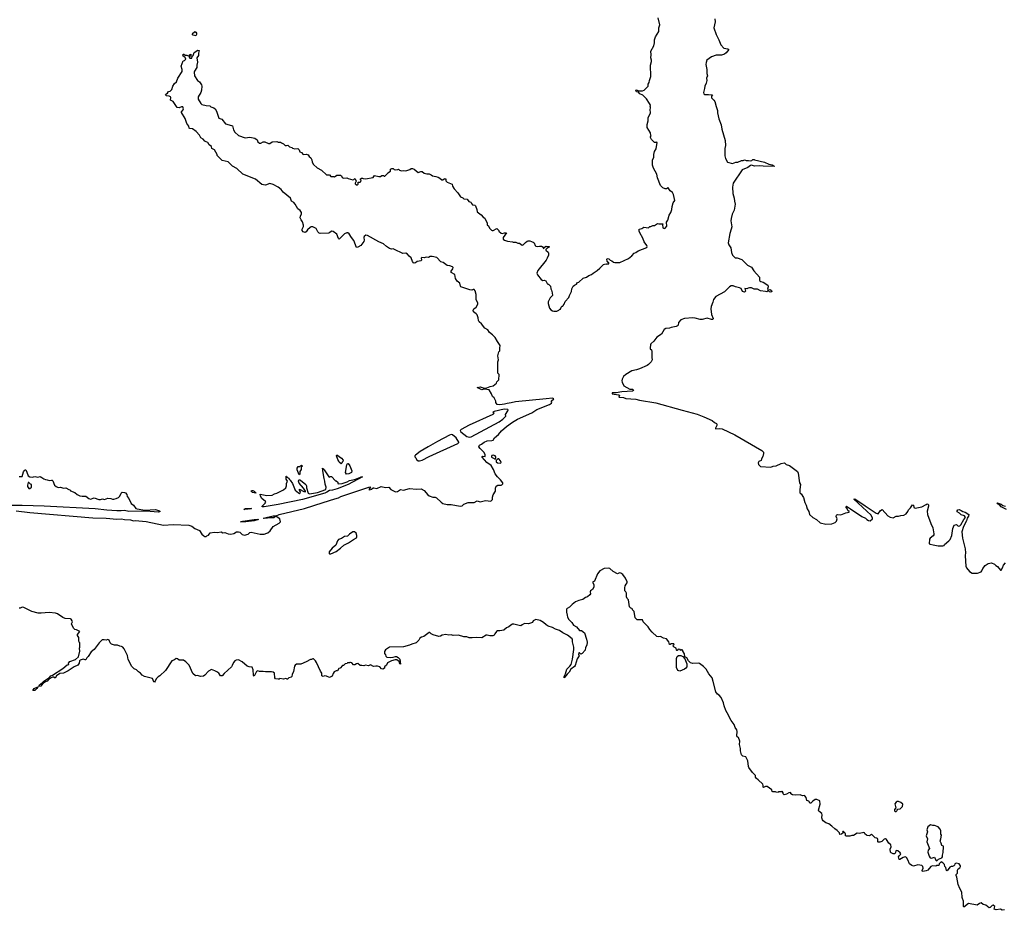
# Model space of a CAD drawing. Extents: x 2386897 to 2565480, y 579156 to 761880.
# Tile 45 of 191: x 2406965 to 2423390, y 675083 to 689941. Entities that reach past the tile are written whole.
import ezdxf

# ---------------------------------------------------------------- set-up
doc = ezdxf.new("R2010")
doc.units = 0

msp = doc.modelspace()

# ---------------------------------------------------------------- linework, layer by layer
at = {"layer": '0CON10XD'}
for points in [[(2409715, 689262), (2409738, 689285), (2409725, 689310), (2409694, 689334), (2409688, 689355), (2409692, 689368), (2409705, 689368), (2409728, 689348), (2409755, 689352), (2409775, 689340), (2409798, 689342), (2409800, 689355), (2409818, 689368), (2409818, 689332), (2409792, 689328), (2409790, 689315), (2409805, 689302), (2409835, 689300), (2409840, 689325), (2409858, 689342), (2409877, 689393), (2409938, 689432), (2409960, 689425), (2409948, 689385), (2409947, 689345), (2409920, 689305), (2409933, 689235), (2409920, 689185), (2409922, 689145), (2409882, 689085), (2409878, 689065), (2409880, 689005), (2409932, 688925), (2409965, 688902), (2409997, 688855), (2410002, 688835), (2409998, 688765), (2409985, 688727), (2409941, 688655), (2409943, 688613), (2409985, 688543), (2410005, 688528), (2410075, 688510), (2410135, 688506), (2410155, 688490), (2410205, 688470), (2410225, 688452), (2410246, 688415), (2410287, 688297), (2410335, 688281), (2410398, 688205), (2410458, 688188), (2410515, 688172), (2410534, 688105), (2410556, 688066), (2410615, 688007), (2410725, 687971), (2410804, 687984), (2410885, 687967), (2410926, 687936), (2410940, 687905), (2410964, 687884), (2410985, 687882), (2411025, 687902), (2411055, 687902), (2411115, 687878), (2411135, 687878), (2411175, 687903), (2411253, 687907), (2411275, 687898), (2411317, 687897), (2411330, 687885), (2411365, 687870), (2411395, 687842), (2411415, 687840), (2411437, 687847), (2411465, 687822), (2411505, 687810), (2411515, 687800), (2411555, 687788), (2411605, 687790), (2411628, 687768), (2411637, 687737), (2411665, 687723), (2411694, 687694), (2411745, 687700), (2411776, 687686), (2411795, 687658), (2411822, 687635), (2411837, 687605), (2411842, 687565), (2411867, 687527), (2411925, 687472), (2412002, 687432), (2412084, 687354), (2412133, 687353), (2412155, 687328), (2412205, 687328), (2412215, 687322), (2412235, 687330), (2412255, 687350), (2412293, 687347), (2412315, 687347), (2412335, 687338), (2412345, 687310), (2412365, 687300), (2412422, 687302), (2412445, 687290), (2412525, 687272), (2412537, 687273), (2412555, 687290), (2412580, 687255), (2412580, 687245), (2412560, 687215), (2412563, 687203), (2412595, 687180), (2412610, 687195), (2412612, 687228), (2412645, 687230), (2412658, 687242), (2412660, 687265), (2412652, 687272), (2412650, 687285), (2412665, 687298), (2412685, 687300), (2412695, 687290), (2412735, 687288), (2412862, 687308), (2412885, 687340), (2412955, 687328), (2412985, 687328), (2413005, 687340), (2413035, 687340), (2413043, 687333), (2413057, 687333), (2413100, 687375), (2413104, 687386), (2413148, 687412), (2413152, 687445), (2413175, 687458), (2413195, 687458), (2413213, 687443), (2413235, 687438), (2413275, 687440), (2413285, 687450), (2413303, 687433), (2413335, 687420), (2413375, 687427), (2413405, 687422), (2413475, 687443), (2413495, 687457), (2413515, 687457), (2413545, 687448), (2413613, 687393), (2413654, 687406), (2413677, 687407), (2413713, 687383), (2413758, 687368), (2413795, 687368), (2413830, 687355), (2413854, 687334), (2413905, 687328), (2413945, 687312), (2413975, 687298), (2414005, 687270), (2414025, 687272), (2414045, 687288), (2414065, 687292), (2414076, 687276), (2414073, 687253), (2414095, 687230), (2414179, 687199), (2414187, 687165), (2414215, 687120), (2414272, 687055), (2414320, 686985), (2414355, 686970), (2414375, 686952), (2414430, 686945), (2414455, 686910), (2414488, 686898), (2414498, 686888), (2414500, 686875), (2414520, 686855), (2414555, 686847), (2414570, 686835), (2414592, 686772), (2414594, 686734), (2414662, 686685), (2414695, 686648), (2414725, 686628), (2414739, 686589), (2414762, 686555), (2414765, 686520), (2414788, 686505), (2414802, 686465), (2414835, 686430), (2414845, 686423), (2414865, 686426), (2414925, 686460), (2414960, 686425), (2414960, 686415), (2414998, 686378), (2415015, 686373), (2415055, 686386), (2415088, 686388), (2415031, 686305), (2415032, 686282), (2415054, 686264), (2415105, 686247), (2415185, 686238), (2415195, 686230), (2415242, 686232), (2415273, 686213), (2415305, 686212), (2415345, 686180), (2415363, 686187), (2415400, 686225), (2415430, 686245), (2415445, 686252), (2415475, 686252), (2415532, 686232), (2415545, 686220), (2415563, 686173), (2415575, 686162), (2415595, 686158), (2415636, 686164), (2415672, 686162), (2415697, 686145), (2415705, 686120), (2415722, 686148), (2415745, 686161), (2415796, 686156), (2415796, 686145), (2415785, 686139), (2415758, 686125), (2415740, 686105), (2415740, 686095), (2415780, 686065), (2415788, 686045), (2415788, 686015), (2415766, 685965), (2415745, 685929), (2415606, 685755), (2415589, 685715), (2415604, 685685), (2415665, 685608), (2415693, 685593), (2415715, 685598), (2415743, 685583), (2415765, 685540), (2415775, 685530), (2415785, 685530), (2415817, 685497), (2415823, 685453), (2415837, 685427), (2415848, 685385), (2415852, 685338), (2415815, 685300), (2415782, 685235), (2415780, 685205), (2415805, 685130), (2415823, 685103), (2415853, 685083), (2415875, 685078), (2415925, 685080), (2415957, 685093), (2415975, 685110), (2415985, 685110), (2416000, 685145), (2416015, 685160), (2416025, 685160), (2416030, 685175), (2416050, 685195), (2416065, 685240), (2416128, 685305), (2416138, 685342), (2416170, 685405), (2416178, 685452), (2416200, 685495), (2416220, 685515), (2416255, 685530), (2416270, 685555), (2416290, 685565), (2416365, 685630), (2416422, 685648), (2416460, 685675), (2416505, 685692), (2416530, 685715), (2416600, 685755), (2416643, 685797), (2416705, 685858), (2416745, 685868), (2416758, 685862), (2416765, 685870), (2416795, 685870), (2416795, 685890), (2416782, 685892), (2416764, 685914), (2416757, 685945), (2416763, 685957), (2416791, 685951), (2416815, 685930), (2416845, 685920), (2416868, 685898), (2416895, 685892), (2416975, 685892), (2417120, 685955), (2417176, 686004), (2417214, 686046), (2417245, 686060), (2417283, 686087), (2417425, 686140), (2417432, 686155), (2417428, 686175), (2417384, 686234), (2417361, 686295), (2417311, 686385), (2417298, 686415), (2417300, 686445), (2417345, 686460), (2417375, 686478), (2417455, 686470), (2417475, 686490), (2417495, 686490), (2417525, 686510), (2417555, 686510), (2417605, 686542), (2417625, 686538), (2417698, 686538), (2417690, 686525), (2417691, 686471), (2417715, 686460), (2417735, 686463), (2417758, 686495), (2417753, 686565), (2417776, 686595), (2417799, 686681), (2417825, 686727), (2417844, 686775), (2417848, 686822), (2417864, 686885), (2417894, 686925), (2417869, 687025), (2417855, 687056), (2417818, 687088), (2417785, 687138), (2417775, 687142), (2417755, 687122), (2417735, 687122), (2417695, 687137), (2417656, 687176), (2417602, 687305), (2417592, 687362), (2417540, 687465), (2417524, 687514), (2417520, 687605), (2417542, 687645), (2417541, 687695), (2417556, 687745), (2417580, 687785), (2417600, 687895), (2417585, 687900), (2417575, 687890), (2417555, 687890), (2417505, 687940), (2417490, 687975), (2417490, 687995), (2417500, 688005), (2417492, 688012), (2417488, 688055), (2417434, 688145), (2417433, 688195), (2417450, 688255), (2417448, 688302), (2417488, 688385), (2417480, 688445), (2417490, 688465), (2417490, 688485), (2417482, 688495), (2417487, 688515), (2417472, 688545), (2417422, 688622), (2417401, 688641), (2417361, 688681), (2417312, 688705), (2417285, 688730), (2417255, 688738), (2417242, 688765), (2417255, 688772), (2417287, 688757), (2417325, 688756), (2417355, 688756), (2417382, 688765), (2417448, 688835), (2417448, 688865), (2417467, 688895), (2417470, 688925), (2417493, 688995), (2417489, 689185), (2417507, 689245), (2417507, 689265), (2417491, 689305), (2417500, 689355), (2417494, 689415), (2417546, 689505), (2417556, 689556), (2417554, 689605), (2417574, 689656), (2417626, 689744), (2417628, 689805), (2417642, 689855), (2417617, 689975)], [(2418561, 689955), (2418567, 689903), (2418547, 689805), (2418583, 689695), (2418628, 689605), (2418660, 689520), (2418714, 689465), (2418777, 689457), (2418793, 689445), (2418752, 689388), (2418725, 689368), (2418672, 689352), (2418585, 689348), (2418507, 689323), (2418430, 689265), (2418414, 689225), (2418413, 689195), (2418427, 689113), (2418428, 689045), (2418437, 689005), (2418422, 688965), (2418428, 688925), (2418418, 688885), (2418393, 688835), (2418387, 688793), (2418374, 688725), (2418377, 688705), (2418395, 688694), (2418455, 688696), (2418522, 688685), (2418506, 688664), (2418504, 688635), (2418546, 688596), (2418560, 688575), (2418586, 688495), (2418608, 688425), (2418607, 688385), (2418629, 688285), (2418667, 688185), (2418676, 688115), (2418736, 687926), (2418739, 687845), (2418727, 687795), (2418728, 687668), (2418739, 687625), (2418775, 687566), (2418855, 687543), (2418913, 687567), (2418945, 687567), (2419005, 687593), (2419036, 687594), (2419055, 687602), (2419075, 687600), (2419085, 687590), (2419125, 687593), (2419155, 687584), (2419178, 687592), (2419195, 687610), (2419215, 687610), (2419223, 687603), (2419387, 687563), (2419463, 687533), (2419515, 687522), (2419548, 687505), (2419555, 687492), (2419366, 687496), (2419305, 687502), (2419225, 687496), (2419175, 687514), (2419155, 687510), (2419112, 687478), (2419015, 687438), (2418865, 687215), (2418855, 687145), (2418864, 687044), (2418886, 686965), (2418889, 686915), (2418902, 686865), (2418886, 686765), (2418852, 686695), (2418834, 686626), (2418829, 686585), (2418846, 686485), (2418836, 686444), (2418811, 686375), (2418782, 686218), (2418795, 686183), (2418826, 686136), (2418837, 686057), (2418854, 686015), (2418898, 685968), (2418936, 685966), (2419011, 685941), (2419104, 685845), (2419175, 685810), (2419213, 685753), (2419304, 685645), (2419308, 685595), (2419314, 685584), (2419326, 685575), (2419369, 685565), (2419444, 685515), (2419451, 685485), (2419438, 685445), (2419445, 685430), (2419485, 685441), (2419508, 685425), (2419510, 685405), (2419495, 685393), (2419472, 685402), (2419455, 685420), (2419445, 685420), (2419427, 685403), (2419406, 685404), (2419325, 685419), (2419275, 685443), (2419218, 685448), (2419175, 685468), (2419142, 685468), (2419116, 685464), (2419093, 685453), (2419060, 685455), (2419071, 685415), (2419055, 685394), (2419025, 685407), (2418999, 685455), (2418975, 685469), (2418905, 685485), (2418865, 685504), (2418835, 685503), (2418805, 685484), (2418725, 685401), (2418578, 685322), (2418538, 685275), (2418530, 685230), (2418502, 685155), (2418494, 685115), (2418506, 685025), (2418533, 684955), (2418529, 684941), (2418505, 684940), (2418435, 684961), (2418348, 684942), (2418315, 684941), (2418235, 684962), (2418195, 684967), (2418055, 684958), (2417995, 684932), (2417955, 684888), (2417950, 684845), (2417940, 684835), (2417915, 684822), (2417835, 684806), (2417805, 684794), (2417745, 684792), (2417716, 684775), (2417674, 684695), (2417595, 684643), (2417543, 684577), (2417496, 684535), (2417486, 684515), (2417480, 684465), (2417485, 684449), (2417502, 684432), (2417512, 684412), (2417511, 684305), (2417518, 684265), (2417499, 684235), (2417455, 684190), (2417435, 684174), (2417305, 684116), (2417255, 684100), (2417175, 684086), (2417075, 684023), (2417039, 683991), (2417016, 683945), (2417011, 683915), (2417015, 683895), (2417042, 683835), (2417094, 683806), (2417145, 683778), (2417195, 683775), (2417202, 683755), (2417187, 683745), (2417010, 683735), (2416913, 683717), (2416851, 683715), (2416851, 683701), (2416953, 683683), (2416970, 683675), (2416960, 683645), (2417035, 683637), (2417074, 683624), (2417245, 683610), (2417305, 683593), (2417575, 683552), (2418017, 683427), (2418265, 683359), (2418377, 683317), (2418516, 683255), (2418555, 683222), (2418591, 683205), (2418597, 683195), (2418596, 683174), (2418572, 683125), (2418574, 683114), (2418635, 683121), (2418685, 683114), (2418897, 683017), (2419345, 682752), (2419371, 682725), (2419372, 682702), (2419362, 682655), (2419342, 682615), (2419336, 682585), (2419295, 682568), (2419285, 682548), (2419290, 682520), (2419325, 682488), (2419495, 682478), (2419535, 682493), (2419585, 682498), (2419665, 682538), (2419715, 682550), (2419727, 682545), (2419749, 682519), (2419805, 682503), (2419938, 682405), (2419954, 682375), (2419972, 682215), (2419990, 682185), (2419977, 682103), (2419978, 682055), (2419984, 682044), (2420003, 682033), (2420042, 681972), (2420060, 681885), (2420082, 681842), (2420100, 681780), (2420128, 681738), (2420143, 681685), (2420195, 681638), (2420255, 681601), (2420316, 681546), (2420415, 681526), (2420515, 681531), (2420568, 681555), (2420588, 681575), (2420600, 681615), (2420587, 681655), (2420588, 681675), (2420595, 681682), (2420615, 681687), (2420665, 681680), (2420745, 681716), (2420800, 681725), (2420800, 681735), (2420781, 681751), (2420770, 681785), (2420747, 681815), (2420755, 681823), (2420825, 681783), (2421016, 681655), (2421074, 681624), (2421095, 681604), (2421125, 681587), (2421155, 681580), (2421190, 681615), (2421192, 681625), (2421167, 681675), (2420882, 681945), (2420895, 681946), (2420915, 681936), (2421071, 681829)], [(2409905, 689670), (2409860, 689685), (2409840, 689705), (2409884, 689746), (2409905, 689732), (2409914, 689715), (2409916, 689695), (2409905, 689670)], [(2406908, 681748), (2407135, 681722), (2408183, 681633), (2408405, 681625), (2408585, 681610), (2408665, 681614), (2408715, 681603), (2408816, 681596), (2408863, 681583), (2408895, 681588), (2408952, 681582), (2409075, 681569), (2409365, 681509), (2409525, 681518), (2409787, 681507), (2409835, 681493), (2409884, 681454), (2409965, 681418), (2410001, 681361), (2410035, 681330), (2410055, 681322), (2410075, 681322), (2410087, 681333), (2410115, 681342), (2410145, 681378), (2410215, 681392), (2410265, 681388), (2410325, 681398), (2410353, 681383), (2410385, 681388), (2410444, 681364), (2410485, 681358), (2410535, 681372), (2410583, 681397), (2410615, 681400), (2410635, 681392), (2410675, 681352), (2410715, 681342), (2410775, 681358), (2410805, 681388), (2410825, 681392), (2410975, 681356), (2411045, 681359), (2411086, 681374), (2411107, 681383), (2411144, 681416), (2411195, 681486), (2411296, 681544), (2411316, 681566), (2411302, 681615), (2411245, 681654), (2411235, 681654), (2411205, 681632), (2411155, 681632), (2411045, 681618), (2411032, 681625), (2411195, 681665), (2411243, 681667), (2411293, 681685), (2411715, 681786), (2412026, 681884), (2412220, 681950), (2412285, 681966), (2412324, 681986), (2412805, 682150), (2412818, 682145), (2412790, 682105), (2412805, 682100), (2412835, 682108), (2412861, 682129), (2412875, 682132), (2412925, 682122), (2412995, 682153), (2413065, 682137), (2413123, 682143), (2413158, 682105), (2413235, 682064), (2413265, 682071), (2413315, 682102), (2413365, 682092), (2413468, 682122), (2413585, 682108), (2413665, 682112), (2413712, 682085), (2413774, 682014), (2413795, 681999), (2413855, 681978), (2413895, 681977), (2413916, 681966), (2413995, 681890), (2414025, 681870), (2414095, 681853), (2414163, 681853), (2414315, 681828), (2414345, 681830), (2414375, 681860), (2414444, 681886), (2414545, 681888), (2414595, 681912), (2414645, 681898), (2414735, 681918), (2414825, 681910), (2414838, 681922), (2414850, 681935), (2414850, 681975), (2414862, 682015), (2414902, 682078), (2414902, 682125), (2414915, 682160), (2414943, 682177), (2414995, 682178), (2415007, 682183), (2415022, 682198), (2415022, 682215), (2414986, 682265), (2414934, 682314), (2414897, 682365), (2414869, 682439), (2414828, 682505), (2414760, 682555), (2414681, 682645), (2414678, 682655), (2414685, 682660), (2414730, 682655), (2414732, 682685), (2414709, 682725), (2414646, 682785), (2414626, 682815), (2414628, 682832), (2414637, 682845), (2414670, 682860), (2414715, 682895), (2414765, 682918), (2414841, 682919), (2414861, 682929), (2414887, 682965), (2414950, 683020), (2415003, 683085), (2415084, 683155), (2415185, 683226), (2415272, 683275), (2415507, 683383), (2415591, 683439), (2415805, 683524), (2415838, 683545), (2415842, 683562), (2415830, 683575), (2415877, 683617), (2415855, 683625), (2415745, 683617), (2415235, 683568), (2415165, 683547), (2415095, 683540), (2415055, 683525), (2414975, 683515), (2414932, 683522), (2414908, 683555), (2414908, 683575), (2414878, 683635), (2414852, 683655), (2414837, 683697), (2414798, 683765), (2414715, 683777), (2414675, 683768), (2414597, 683805), (2414645, 683816), (2414715, 683793), (2414755, 683800), (2414815, 683824), (2414865, 683834), (2414918, 683875), (2414925, 683900), (2414960, 683935), (2414962, 684022), (2414942, 684042), (2414940, 684055), (2414940, 684235), (2414950, 684265), (2414943, 684335), (2414958, 684402), (2414972, 684418), (2414973, 684463), (2414982, 684505), (2414933, 684573), (2414895, 684640), (2414852, 684685), (2414802, 684722), (2414776, 684765), (2414727, 684795), (2414671, 684865), (2414632, 684902), (2414617, 684925), (2414612, 684965), (2414595, 685015), (2414582, 685032), (2414535, 685069), (2414532, 685088), (2414542, 685118), (2414581, 685145), (2414610, 685195), (2414608, 685215), (2414581, 685265), (2414577, 685357), (2414565, 685420), (2414545, 685442), (2414528, 685442), (2414505, 685430), (2414475, 685432), (2414324, 685484), (2414316, 685496), (2414306, 685546), (2414265, 685578), (2414237, 685625), (2414225, 685690), (2414160, 685725), (2414162, 685745), (2414192, 685785), (2414194, 685805), (2414185, 685819), (2414140, 685835), (2414095, 685840), (2414032, 685892), (2413993, 685903), (2413925, 685975), (2413845, 685992), (2413815, 685991), (2413784, 685976), (2413745, 685978), (2413715, 685969), (2413675, 685972), (2413662, 685965), (2413668, 685935), (2413660, 685920), (2413595, 685910), (2413570, 685885), (2413545, 685880), (2413534, 685884), (2413518, 685905), (2413495, 685970), (2413461, 685995), (2413432, 686032), (2413405, 686044), (2413355, 686042), (2413220, 686110), (2413195, 686116), (2413165, 686114), (2413134, 686124), (2413084, 686155), (2413032, 686202), (2412955, 686233), (2412765, 686343), (2412740, 686345), (2412714, 686325), (2412706, 686305), (2412712, 686265), (2412705, 686243), (2412655, 686172), (2412606, 686144), (2412585, 686142), (2412537, 686257), (2412499, 686305), (2412460, 686370), (2412437, 686387), (2412425, 686388), (2412385, 686370), (2412295, 686282), (2412285, 686290), (2412258, 686365), (2412197, 686405), (2412165, 686412), (2412135, 686386), (2412115, 686380), (2411975, 686374), (2411960, 686380), (2411940, 686400), (2411910, 686460), (2411856, 686486), (2411830, 686485), (2411812, 686475), (2411767, 686433), (2411745, 686402), (2411725, 686392), (2411695, 686400), (2411678, 686425), (2411676, 686445), (2411699, 686491), (2411701, 686515), (2411685, 686570), (2411658, 686605), (2411644, 686635), (2411649, 686665), (2411665, 686700), (2411664, 686725), (2411646, 686756), (2411605, 686787), (2411561, 686861), (2411539, 686889), (2411497, 686915), (2411480, 686965), (2411362, 687062), (2411325, 687109), (2411279, 687149), (2411195, 687194), (2411138, 687208), (2411065, 687182), (2411034, 687184), (2411005, 687194), (2410901, 687281), (2410685, 687363), (2410585, 687456), (2410515, 687500), (2410440, 687570), (2410341, 687591), (2410260, 687675), (2410260, 687695), (2410215, 687772), (2410172, 687795), (2410163, 687823), (2410125, 687852), (2410103, 687893), (2410074, 687904), (2410055, 687912), (2410026, 687946), (2409985, 687971), (2409965, 688013), (2409908, 688078), (2409848, 688118), (2409806, 688126), (2409794, 688134), (2409784, 688164), (2409755, 688208), (2409723, 688295), (2409662, 688395), (2409662, 688405), (2409694, 688436), (2409698, 688455), (2409686, 688485), (2409665, 688487), (2409625, 688470), (2409594, 688474), (2409526, 688576), (2409479, 688599), (2409488, 688645), (2409482, 688655), (2409456, 688666), (2409415, 688669), (2409400, 688685), (2409405, 688697), (2409432, 688715), (2409445, 688742), (2409475, 688750), (2409501, 688779), (2409522, 688835), (2409547, 688875), (2409580, 688905), (2409605, 688966), (2409674, 689075), (2409678, 689108), (2409660, 689165), (2409693, 689257), (2409715, 689262)], [(2414465, 682977), (2414495, 682982), (2414966, 683235), (2415026, 683275), (2415072, 683325), (2415070, 683355), (2415110, 683415), (2415113, 683433), (2415108, 683438), (2415045, 683442), (2414880, 683405), (2414860, 683395), (2414880, 683375), (2414860, 683355), (2414465, 683178), (2414327, 683105), (2414312, 683088), (2414322, 683065), (2414425, 682987), (2414465, 682977)], [(2413635, 682584), (2413678, 682592), (2413798, 682655), (2414275, 682870), (2414291, 682885), (2414293, 682895), (2414247, 682965), (2414185, 683016), (2414165, 683019), (2414135, 683009), (2413935, 682907), (2413777, 682815), (2413644, 682735), (2413565, 682676), (2413559, 682665), (2413555, 682650), (2413575, 682630), (2413584, 682604), (2413614, 682584), (2413635, 682584)], [(2412325, 682530), (2412292, 682562), (2412290, 682575), (2412270, 682605), (2412250, 682665), (2412255, 682680), (2412332, 682625), (2412360, 682595), (2412358, 682572), (2412342, 682558), (2412338, 682542), (2412325, 682530)], [(2414895, 682612), (2414908, 682625), (2414906, 682646), (2414898, 682665), (2414864, 682676), (2414841, 682669), (2414834, 682656), (2414837, 682645), (2414855, 682630), (2414895, 682612)], [(2411045, 681815), (2411010, 681815), (2411012, 681825), (2411061, 681875), (2411070, 681895), (2411068, 681905), (2411003, 681955), (2410980, 681995), (2410974, 682026), (2411086, 682006), (2411175, 682007), (2411216, 682034), (2411255, 682040), (2411363, 682097), (2411406, 682134), (2411416, 682165), (2411414, 682205), (2411430, 682245), (2411410, 682275), (2411410, 682325), (2411415, 682328), (2411422, 682312), (2411453, 682293), (2411460, 682275), (2411475, 682262), (2411515, 682202), (2411563, 682093), (2411615, 682046), (2411635, 682039), (2411646, 682045), (2411647, 682065), (2411631, 682095), (2411635, 682108), (2411705, 682068), (2411730, 682065), (2411730, 682075), (2411697, 682125), (2411625, 682210), (2411614, 682245), (2411625, 682269), (2411649, 682259), (2411736, 682186), (2411750, 682165), (2411752, 682132), (2411778, 682045), (2411802, 682032), (2411935, 682056), (2412072, 682105), (2412078, 682145), (2412062, 682195), (2412058, 682245), (2412042, 682285), (2412020, 682415), (2412020, 682445), (2412012, 682455), (2412025, 682460), (2412032, 682442), (2412045, 682430), (2412122, 682315), (2412135, 682310), (2412145, 682320), (2412165, 682320), (2412235, 682250), (2412245, 682250), (2412270, 682225), (2412270, 682205), (2412287, 682197), (2412345, 682202), (2412427, 682233), (2412464, 682256), (2412548, 682272), (2412609, 682291), (2412662, 682315), (2412686, 682316), (2412442, 682188), (2412263, 682115), (2412185, 682092), (2412135, 682087), (2412091, 682059), (2412056, 682044), (2411681, 681939), (2411275, 681851), (2411045, 681815)], [(2411625, 682350), (2411595, 682430), (2411595, 682460), (2411610, 682485), (2411635, 682490), (2411665, 682510), (2411680, 682495), (2411660, 682475), (2411660, 682435), (2411640, 682405), (2411640, 682365), (2411625, 682350)], [(2412415, 682360), (2412402, 682385), (2412420, 682515), (2412432, 682538), (2412445, 682537), (2412475, 682500), (2412504, 682415), (2412498, 682385), (2412455, 682363), (2412415, 682360)], [(2414985, 682542), (2414998, 682555), (2414985, 682580), (2414960, 682615), (2414943, 682617), (2414915, 682590), (2414914, 682565), (2414935, 682549), (2414985, 682542)], [(2406955, 682320), (2407005, 682320), (2407031, 682399), (2407045, 682421), (2407055, 682430), (2407065, 682430), (2407084, 682395), (2407105, 682330), (2407133, 682313), (2407185, 682310), (2407193, 682317), (2407225, 682322), (2407265, 682312), (2407305, 682318), (2407336, 682306), (2407365, 682282), (2407395, 682270), (2407426, 682266), (2407465, 682252), (2407495, 682260), (2407505, 682257), (2407516, 682246), (2407548, 682175), (2407575, 682152), (2407605, 682138), (2407645, 682143), (2407695, 682128), (2407735, 682132), (2407783, 682103), (2407805, 682100), (2407815, 682080), (2407885, 682053), (2407925, 682018), (2407968, 681998), (2408005, 681991), (2408070, 681995), (2408116, 681956), (2408147, 681943), (2408205, 681963), (2408285, 681937), (2408315, 681937), (2408345, 681946), (2408381, 681939), (2408408, 681948), (2408435, 681957), (2408483, 681953), (2408515, 681940), (2408535, 681940), (2408575, 681953), (2408615, 681972), (2408636, 681994), (2408655, 682040), (2408675, 682060), (2408715, 682053), (2408728, 682048), (2408750, 682020), (2408760, 681985), (2408783, 681955), (2408825, 681868), (2408861, 681841), (2408905, 681789), (2408925, 681779), (2409055, 681758), (2409225, 681769), (2409285, 681751), (2409310, 681735), (2409275, 681728), (2409075, 681741), (2408785, 681737), (2408715, 681755), (2408655, 681745), (2408585, 681745), (2408419, 681761), (2408225, 681783), (2407375, 681824), (2407005, 681836), (2406835, 681837)], [(2407115, 682120), (2407135, 682122), (2407160, 682145), (2407160, 682185), (2407145, 682190), (2407118, 682218), (2407105, 682220), (2407093, 682175), (2407096, 682155), (2407115, 682120)], [(2410905, 682040), (2410848, 682055), (2410828, 682075), (2410832, 682088), (2410855, 682088), (2410878, 682078), (2410910, 682045), (2410905, 682040)], [(2421071, 681829), (2421255, 681710), (2421285, 681696), (2421325, 681755), (2421355, 681768), (2421446, 681666), (2421485, 681643), (2421535, 681633), (2421585, 681658), (2421625, 681658), (2421662, 681668), (2421714, 681674), (2421754, 681696), (2421782, 681735), (2421790, 681765), (2421825, 681798), (2421860, 681845), (2421873, 681843), (2421883, 681805), (2421905, 681791), (2422015, 681812), (2422085, 681853), (2422105, 681862), (2422115, 681860), (2422127, 681845), (2422127, 681825), (2422103, 681743), (2422108, 681685), (2422164, 681534), (2422198, 681465), (2422207, 681395), (2422217, 681365), (2422216, 681345), (2422205, 681328), (2422155, 681292), (2422142, 681275), (2422138, 681198), (2422151, 681191), (2422205, 681181), (2422284, 681164), (2422366, 681164), (2422385, 681172), (2422395, 681188), (2422465, 681248), (2422485, 681272), (2422514, 681335), (2422532, 681455), (2422555, 681510), (2422595, 681520), (2422623, 681493), (2422647, 681495), (2422666, 681514), (2422715, 681604), (2422740, 681635), (2422738, 681648), (2422725, 681664), (2422669, 681679), (2422645, 681710), (2422605, 681732), (2422602, 681748), (2422615, 681762), (2422635, 681768), (2422670, 681755), (2422696, 681736), (2422735, 681723), (2422798, 681685), (2422792, 681658), (2422769, 681625), (2422759, 681581), (2422708, 681485), (2422680, 681395), (2422694, 681294), (2422736, 681115), (2422744, 681045), (2422736, 681004), (2422740, 680910), (2422746, 680826), (2422757, 680795), (2422808, 680735), (2422855, 680707), (2422945, 680707), (2423005, 680732), (2423017, 680745), (2423030, 680785), (2423073, 680835), (2423123, 680867), (2423175, 680880), (2423225, 680860), (2423250, 680835), (2423278, 680818), (2423325, 680760), (2423335, 680760), (2423360, 680795), (2423375, 680840), (2423408, 680882)], [(2423428, 681768), (2423340, 681815), (2423314, 681844), (2423275, 681862), (2423270, 681875), (2423275, 681880), (2423285, 681878), (2423335, 681858), (2423364, 681834), (2423410, 681825)], [(2410702, 681772), (2410734, 681786), (2410830, 681785), (2410795, 681778), (2410775, 681780), (2410765, 681774), (2410702, 681772)], [(2410655, 681562), (2410650, 681565), (2410682, 681568), (2410690, 681575), (2410875, 681605), (2410929, 681609), (2410950, 681605), (2410875, 681583), (2410735, 681564), (2410655, 681562)], [(2412135, 681031), (2412155, 681033), (2412245, 681072), (2412316, 681125), (2412373, 681177), (2412450, 681215), (2412531, 681269), (2412582, 681295), (2412591, 681315), (2412591, 681335), (2412577, 681377), (2412550, 681395), (2412525, 681396), (2412465, 681359), (2412436, 681324), (2412385, 681320), (2412335, 681285), (2412283, 681267), (2412265, 681245), (2412237, 681173), (2412175, 681123), (2412130, 681065), (2412126, 681036), (2412135, 681031)], [(2417477, 679767), (2417450, 679815), (2417368, 679895), (2417355, 679928), (2417345, 679932), (2417265, 679930), (2417230, 679965), (2417217, 680067), (2417190, 680095), (2417188, 680108), (2417175, 680120), (2417162, 680122), (2417140, 680145), (2417120, 680265), (2417100, 680285), (2417090, 680315), (2417090, 680375), (2417080, 680385), (2417078, 680398), (2417060, 680415), (2417060, 680465), (2417068, 680495), (2417080, 680525), (2417098, 680545), (2417098, 680565), (2417073, 680625), (2417026, 680685), (2416995, 680707), (2416970, 680715), (2416935, 680698), (2416865, 680738), (2416810, 680785), (2416785, 680792), (2416715, 680787), (2416643, 680745), (2416603, 680697), (2416554, 680576), (2416520, 680555), (2416545, 680520), (2416544, 680476), (2416522, 680438), (2416485, 680412), (2416480, 680395), (2416488, 680365), (2416478, 680345), (2416438, 680312), (2416405, 680303), (2416361, 680269), (2416295, 680253), (2416239, 680230), (2416182, 680185), (2416139, 680141), (2416095, 680116), (2416087, 680105), (2416084, 680055), (2416100, 680005), (2416103, 679975), (2416123, 679933), (2416174, 679885), (2416202, 679842), (2416251, 679815), (2416305, 679752), (2416335, 679752), (2416387, 679715), (2416423, 679605), (2416430, 679555), (2416428, 679505), (2416402, 679465), (2416398, 679425), (2416348, 679365), (2416325, 679358), (2416305, 679378), (2416295, 679378), (2416288, 679355), (2416300, 679325), (2416285, 679312), (2416265, 679278), (2416232, 679165), (2416221, 679149), (2416157, 679105), (2416131, 679055), (2416096, 679025), (2416045, 678960), (2416046, 678985), (2416069, 679031), (2416094, 679106), (2416144, 679156), (2416162, 679185), (2416186, 679274), (2416211, 679435), (2416210, 679475), (2416186, 679565), (2416188, 679595), (2416180, 679615), (2416105, 679673), (2416024, 679714), (2415971, 679751), (2415904, 679774), (2415855, 679804), (2415781, 679825), (2415745, 679845), (2415705, 679883), (2415645, 679917), (2415576, 679934), (2415565, 679931), (2415530, 679915), (2415518, 679885), (2415505, 679878), (2415455, 679863), (2415384, 679866), (2415345, 679848), (2415325, 679830), (2415295, 679832), (2415208, 679858), (2415185, 679856), (2415158, 679842), (2415125, 679812), (2415087, 679795), (2415042, 679755), (2414974, 679744), (2414934, 679746), (2414918, 679735), (2414892, 679698), (2414880, 679675), (2414855, 679662), (2414805, 679661), (2414765, 679674), (2414745, 679672), (2414675, 679629), (2414585, 679634), (2414515, 679630), (2414465, 679631), (2414424, 679646), (2414375, 679647), (2414285, 679674), (2414195, 679666), (2414165, 679679), (2414125, 679672), (2414075, 679682), (2414015, 679674), (2413985, 679657), (2413955, 679650), (2413865, 679678), (2413827, 679697), (2413805, 679720), (2413795, 679720), (2413707, 679653), (2413668, 679642), (2413640, 679625), (2413625, 679590), (2413577, 679543), (2413505, 679522), (2413466, 679504), (2413365, 679481), (2413135, 679472), (2413065, 679430), (2413048, 679402), (2413050, 679365), (2413068, 679348), (2413073, 679323), (2413090, 679305), (2413145, 679299), (2413195, 679304), (2413235, 679318), (2413253, 679317), (2413281, 679301), (2413304, 679274), (2413315, 679190), (2413305, 679197), (2413293, 679235), (2413255, 679262), (2413227, 679263), (2413165, 679245), (2413099, 679211), (2413083, 679175), (2413053, 679145), (2413048, 679122), (2413025, 679107), (2413002, 679112), (2412972, 679145), (2412935, 679156), (2412905, 679158), (2412865, 679150), (2412815, 679176), (2412785, 679162), (2412735, 679172), (2412705, 679160), (2412675, 679170), (2412645, 679168), (2412605, 679198), (2412583, 679197), (2412555, 679180), (2412535, 679180), (2412505, 679210), (2412485, 679220), (2412475, 679220), (2412465, 679210), (2412435, 679210), (2412427, 679203), (2412393, 679197), (2412365, 679170), (2412350, 679165), (2412310, 679125), (2412290, 679115), (2412265, 679080), (2412244, 679076), (2412211, 679059), (2412193, 679035), (2412179, 678991), (2412135, 678967), (2412085, 678992), (2412055, 678994), (2412025, 678984), (2412004, 678994), (2412007, 679037), (2411983, 679073), (2411915, 679220), (2411900, 679245), (2411867, 679277), (2411855, 679280), (2411832, 679268), (2411815, 679268), (2411743, 679227), (2411655, 679190), (2411585, 679188), (2411560, 679175), (2411548, 679155), (2411532, 679068), (2411510, 679015), (2411506, 678984), (2411495, 678971), (2411455, 678964), (2411435, 678940), (2411425, 678937), (2411405, 678948), (2411365, 678942), (2411305, 678948), (2411292, 678938), (2411275, 678937), (2411233, 678943), (2411222, 678962), (2411215, 679038), (2411196, 679056), (2411165, 679061), (2411065, 679060), (2411025, 679070), (2410967, 679067), (2410935, 679077), (2410914, 679066), (2410875, 678992), (2410865, 679005), (2410860, 679095), (2410845, 679140), (2410795, 679144), (2410757, 679157), (2410675, 679226), (2410613, 679263), (2410575, 679258), (2410555, 679245), (2410532, 679218), (2410512, 679168), (2410496, 679144), (2410376, 679035), (2410345, 678996), (2410316, 678996), (2410287, 679037), (2410255, 679062), (2410221, 679081), (2410165, 679098), (2410114, 679075), (2410055, 679006), (2410031, 678989), (2409985, 678985), (2409925, 679002), (2409895, 678994), (2409855, 679036), (2409790, 679175), (2409739, 679229), (2409695, 679254), (2409625, 679256), (2409595, 679280), (2409575, 679286), (2409547, 679263), (2409505, 679245), (2409396, 679084), (2409305, 678995), (2409273, 678977), (2409239, 678945), (2409227, 678905), (2409215, 678889), (2409205, 678897), (2409179, 678949), (2409091, 678971), (2409045, 678985), (2409010, 679005), (2408982, 679042), (2408945, 679061), (2408915, 679096), (2408875, 679111), (2408835, 679150), (2408776, 679266), (2408761, 679335), (2408706, 679445), (2408683, 679475), (2408665, 679486), (2408635, 679488), (2408595, 679504), (2408547, 679507), (2408495, 679524), (2408476, 679545), (2408455, 679588), (2408435, 679602), (2408405, 679590), (2408375, 679598), (2408340, 679595), (2408292, 679545), (2408205, 679432), (2408156, 679394), (2408108, 679315), (2408084, 679296), (2408066, 679264), (2408055, 679260), (2408025, 679272), (2407972, 679258), (2407964, 679246), (2407958, 679205), (2407937, 679173), (2407875, 679143), (2407773, 679077), (2407695, 679038), (2407635, 679034), (2407577, 678995), (2407555, 678957), (2407535, 678970), (2407515, 678970), (2407452, 678938), (2407425, 678906), (2407394, 678896), (2407351, 678869), (2407315, 678824), (2407286, 678816), (2407282, 678825), (2407294, 678846), (2407341, 678879), (2407365, 678907), (2407461, 678969), (2407485, 678994), (2407515, 679006), (2407685, 679116), (2407755, 679179), (2407785, 679182), (2407777, 679205), (2407800, 679235), (2407895, 679266), (2407945, 679314), (2407969, 679405), (2407960, 679455), (2407966, 679476), (2407970, 679545), (2407958, 679558), (2407950, 679585), (2407950, 679635), (2407928, 679668), (2407928, 679685), (2407968, 679735), (2407915, 679762), (2407885, 679770), (2407865, 679790), (2407832, 679865), (2407848, 679895), (2407842, 679915), (2407825, 679938), (2407810, 679945), (2407725, 679952), (2407685, 679970), (2407598, 680028), (2407565, 680040), (2407455, 680051), (2407325, 680038), (2407275, 680039), (2407165, 680068), (2407035, 680136), (2407005, 680138), (2406975, 680124), (2406955, 680123)], [(2423395, 675090), (2423355, 675083), (2423325, 675100), (2423255, 675094), (2423220, 675105), (2423230, 675145), (2423205, 675170), (2423185, 675162), (2423155, 675128), (2423135, 675122), (2423081, 675171), (2423035, 675182), (2423005, 675207), (2422974, 675196), (2422935, 675168), (2422795, 675197), (2422715, 675138), (2422707, 675147), (2422712, 675178), (2422710, 675235), (2422695, 675282), (2422687, 675295), (2422682, 675385), (2422650, 675445), (2422622, 675515), (2422599, 675639), (2422587, 675665), (2422589, 675681), (2422607, 675705), (2422608, 675755), (2422618, 675775), (2422646, 675794), (2422657, 675813), (2422658, 675825), (2422636, 675856), (2422585, 675868), (2422565, 675860), (2422560, 675835), (2422550, 675825), (2422526, 675814), (2422503, 675813), (2422483, 675805), (2422435, 675742), (2422425, 675750), (2422413, 675795), (2422400, 675815), (2422395, 675850), (2422365, 675878), (2422335, 675890), (2422302, 675858), (2422298, 675832), (2422265, 675830), (2422245, 675818), (2422193, 675827), (2422165, 675812), (2422116, 675754), (2422089, 675741), (2422031, 675731), (2422023, 675733), (2422020, 675745), (2422034, 675785), (2422033, 675813), (2422015, 675830), (2421945, 675842), (2421875, 675820), (2421845, 675832), (2421811, 675861), (2421782, 675925), (2421756, 675966), (2421736, 675976), (2421705, 675966), (2421645, 675930), (2421635, 675930), (2421627, 675975), (2421635, 675992), (2421660, 676015), (2421662, 676025), (2421655, 676040), (2421615, 676078), (2421595, 676082), (2421583, 676077), (2421573, 676047), (2421562, 676028), (2421535, 676028), (2421505, 676040), (2421490, 676055), (2421488, 676105), (2421502, 676145), (2421496, 676175), (2421466, 676206), (2421426, 676265), (2421406, 676276), (2421385, 676270), (2421345, 676230), (2421315, 676218), (2421288, 676218), (2421280, 676225), (2421282, 676265), (2421275, 676280), (2421265, 676288), (2421235, 676290), (2421185, 676342), (2421173, 676347), (2421143, 676327), (2421105, 676330), (2421090, 676335), (2421065, 676360), (2421060, 676375), (2421045, 676382), (2420975, 676363), (2420935, 676368), (2420875, 676331), (2420845, 676332), (2420815, 676322), (2420755, 676318), (2420742, 676325), (2420743, 676353), (2420735, 676370), (2420705, 676400), (2420695, 676400), (2420690, 676395), (2420700, 676385), (2420700, 676375), (2420675, 676352), (2420645, 676350), (2420638, 676378), (2420600, 676415), (2420561, 676441), (2420515, 676487), (2420465, 676527), (2420415, 676543), (2420366, 676575), (2420355, 676590), (2420346, 676625), (2420350, 676675), (2420345, 676700), (2420298, 676735), (2420291, 676755), (2420319, 676855), (2420315, 676910), (2420265, 676930), (2420235, 676930), (2420194, 676906), (2420165, 676870), (2420145, 676870), (2420137, 676897), (2420130, 676905), (2420097, 676917), (2420085, 676968), (2420065, 676993), (2420055, 676997), (2420025, 676992), (2419985, 677012), (2419915, 677002), (2419855, 677010), (2419830, 677025), (2419830, 677045), (2419825, 677048), (2419795, 677043), (2419755, 677020), (2419715, 677010), (2419700, 677025), (2419700, 677045), (2419685, 677070), (2419675, 677060), (2419625, 677060), (2419615, 677050), (2419583, 677053), (2419575, 677060), (2419528, 677058), (2419518, 677068), (2419510, 677095), (2419435, 677150), (2419405, 677147), (2419375, 677130), (2419370, 677135), (2419370, 677165), (2419360, 677185), (2419285, 677262), (2419254, 677284), (2419240, 677305), (2419240, 677335), (2419191, 677381), (2419129, 677465), (2419121, 677485), (2419109, 677579), (2419077, 677645), (2419028, 677655), (2419004, 677675), (2418987, 677743), (2418987, 677785), (2418973, 677847), (2418980, 677905), (2418958, 677965), (2418936, 677976), (2418926, 677995), (2418932, 678065), (2418926, 678094), (2418902, 678132), (2418881, 678181), (2418831, 678251), (2418768, 678378), (2418744, 678415), (2418716, 678496), (2418706, 678545), (2418665, 678632), (2418635, 678672), (2418605, 678688), (2418575, 678730), (2418535, 678900), (2418514, 678964), (2418459, 679029), (2418417, 679105), (2418372, 679152), (2418305, 679200), (2418285, 679207), (2418195, 679201), (2418155, 679214), (2418123, 679243), (2418095, 679293), (2418063, 679313), (2418055, 679360), (2418030, 679405), (2418028, 679418), (2418018, 679428), (2418005, 679430), (2417995, 679420), (2417982, 679432), (2417952, 679438), (2417935, 679420), (2417925, 679420), (2417920, 679425), (2417918, 679458), (2417885, 679472), (2417862, 679495), (2417880, 679515), (2417875, 679530), (2417835, 679530), (2417815, 679518), (2417805, 679520), (2417791, 679561), (2417755, 679612), (2417703, 679623), (2417655, 679650), (2417615, 679647), (2417592, 679652), (2417514, 679724), (2417477, 679767)], [(2417975, 679073), (2417943, 679083), (2417924, 679134), (2417920, 679165), (2417920, 679285), (2417934, 679316), (2417955, 679332), (2417992, 679332), (2418029, 679319), (2418058, 679278), (2418096, 679195), (2418093, 679145), (2418078, 679122), (2418055, 679104), (2417975, 679073)], [(2407195, 678748), (2407183, 678753), (2407205, 678783), (2407269, 678809), (2407253, 678785), (2407215, 678752), (2407195, 678748)], [(2421585, 676730), (2421598, 676742), (2421600, 676755), (2421612, 676768), (2421655, 676774), (2421689, 676815), (2421697, 676855), (2421665, 676882), (2421625, 676898), (2421604, 676896), (2421584, 676886), (2421563, 676857), (2421578, 676792), (2421560, 676765), (2421560, 676745), (2421572, 676732), (2421585, 676730)], [(2422265, 675910), (2422293, 675937), (2422349, 675961), (2422357, 675975), (2422357, 676005), (2422372, 676045), (2422368, 676075), (2422376, 676115), (2422376, 676156), (2422347, 676167), (2422337, 676205), (2422318, 676235), (2422332, 676278), (2422340, 676335), (2422332, 676355), (2422333, 676407), (2422321, 676435), (2422285, 676476), (2422225, 676499), (2422195, 676496), (2422157, 676507), (2422115, 676476), (2422097, 676425), (2422110, 676395), (2422089, 676325), (2422109, 676275), (2422100, 676225), (2422140, 676115), (2422120, 676085), (2422113, 676055), (2422138, 675985), (2422155, 675958), (2422175, 675953), (2422225, 675970), (2422245, 675920), (2422265, 675910)]]:
    msp.add_lwpolyline(points, dxfattribs=at)

doc.saveas('drawing.dxf')
